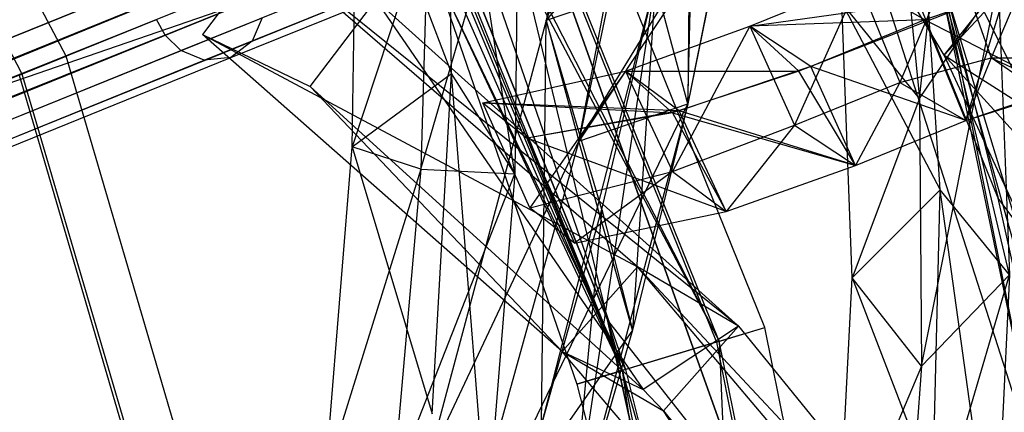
# Model space of a CAD drawing. Extents: x 5.4 to 34.8, y -14.7 to 14.7.
# Tile 204 of 251: x 31 to 33.4, y 3.6 to 4.5. Entities that reach past the tile are written whole.
import ezdxf

# ---------------------------------------------------------------- set-up
doc = ezdxf.new("R2010")
doc.units = 0
doc.header["$LTSCALE"] = 2.54
doc.layers.get('0').update_dxf_attribs({"color": 13, "linetype": 'CONTINUOUS'})

# ---------------------------------------------------------------- blocks, each defined once
blk = doc.blocks.new('BOHO_S_PM_7777_STL')
at = {"color": 0}
for p, q in [((31.1299, 4.4475, 17.1533), (30.0507, 6.5096, 17.1533)), ((31.1299, 4.4475, 17.1533), (30.0507, 6.5096, 17.1533)), ((29.9562, 6.4476, 17.3575), (31.0251, 4.4052, 17.3575)), ((29.9562, 6.4476, 17.3575), (31.0251, 4.4052, 17.3575)), ((33.3469, 4.1098, 4.4547), (32.4901, 6.2305, 4.4547)), ((33.3469, 4.1098, 4.6547), (32.4901, 6.2305, 4.4547)), ((33.3469, 4.1098, 4.4547), (32.4901, 6.2305, 4.4547)), ((33.3469, 4.1098, 4.6547), (32.4901, 6.2305, 4.4547)), ((33.3469, 4.1098, 4.6547), (32.4901, 6.2305, 4.6547)), ((33.3469, 4.1098, 4.6547), (32.4901, 6.2305, 4.6547)), ((32.7921, 3.8026, 2.1533), (31.8776, 6.066, 2.1533)), ((32.7921, 3.8026, 2.1533), (31.8776, 6.066, 2.1533)), ((31.7706, 6.0108, 1.9533), (32.6768, 3.768, 1.9533)), ((31.7706, 6.0108, 1.9533), (32.6768, 3.768, 1.9533)), ((32.6838, 3.7702, 2.3575), (31.7772, 6.0142, 2.3575)), ((32.6838, 3.7702, 2.3575), (31.7772, 6.0142, 2.3575)), ((31.5632, 5.9038, 1.9575), (32.4532, 3.701, 1.9575)), ((31.5632, 5.9038, 1.9575), (32.4532, 3.701, 1.9575)), ((31.6215, 5.7929, 15.0829), (32.4181, 3.8212, 15.0829)), ((32.4181, 3.8212, 15.0829), (31.6215, 5.7929, 14.8829)), ((31.6215, 5.7929, 14.8829), (32.4181, 3.8212, 14.8829)), ((32.4181, 3.8212, 15.0829), (31.6215, 5.7929, 14.8829)), ((31.6215, 5.7929, 15.0829), (32.4181, 3.8212, 15.0829)), ((31.6215, 5.7929, 14.8829), (32.4181, 3.8212, 14.8829)), ((32.9253, 5.783, 4.4547), (33.3469, 4.1098, 4.4547)), ((32.9253, 5.783, 4.4547), (33.3469, 4.1098, 4.4547)), ((32.9253, 5.783, 4.6547), (33.3469, 4.1098, 4.6547)), ((32.9253, 5.783, 4.6547), (33.3469, 4.1098, 4.6547)), ((32.4511, 5.5059, 13.3765), (32.2721, 4.5326, 14.5611)), ((32.4511, 5.5059, 13.3765), (32.2721, 4.5326, 14.5611)), ((32.7481, 3.4013, 15.0829), (32.0389, 5.3827, 15.0829)), ((32.0389, 5.3827, 15.0829), (32.4181, 3.8212, 15.0829)), ((32.0389, 5.3827, 15.0829), (32.4181, 3.8212, 15.0829)), ((32.0389, 5.3827, 14.8829), (32.4181, 3.8212, 14.8829)), ((32.0389, 5.3827, 14.8829), (32.4181, 3.8212, 14.8829)), ((32.0389, 5.3827, 14.8829), (32.7481, 3.4013, 14.8829)), ((32.0389, 5.3827, 14.8829), (32.7481, 3.4013, 14.8829)), ((32.0389, 5.3827, 14.8829), (32.7481, 3.4013, 15.0829)), ((32.0389, 5.3827, 14.8829), (32.7481, 3.4013, 15.0829)), ((32.7481, 3.4013, 15.0829), (32.0389, 5.3827, 15.0829)), ((33.1603, 4.3471, 12.7274), (33.2598, 5.2786, 12.0247)), ((33.1603, 4.3471, 12.7274), (33.2598, 5.2786, 12.0247)), ((32.2721, 4.5326, 14.5611), (32.5361, 5.2189, 13.3555)), ((32.2721, 4.5326, 14.5611), (32.5361, 5.2189, 13.3555)), ((32.3495, 4.2459, 14.5187), (32.5361, 5.2189, 13.3555)), ((32.3495, 4.2459, 14.5187), (32.5361, 5.2189, 13.3555)), ((32.0465, 4.4067, 15.605), (32.0377, 5.1963, 15.0511)), ((32.1974, 4.1676, 15.7051), (32.0377, 5.1963, 15.0511)), ((32.0465, 4.4067, 15.605), (32.0377, 5.1963, 15.0511)), ((32.1974, 4.1676, 15.7051), (32.0377, 5.1963, 15.0511)), ((32.6089, 4.334, 14.3964), (32.6282, 5.1188, 13.8482)), ((32.6089, 4.334, 14.3964), (32.6282, 5.1188, 13.8482)), ((32.6167, 5.0537, 13.9285), (32.6089, 4.334, 14.3964)), ((32.6167, 5.0537, 13.9285), (32.6089, 4.334, 14.3964)), ((32.374, 5.0315, 13.9815), (32.2721, 4.5326, 14.5611)), ((32.374, 5.0315, 13.9815), (32.2721, 4.5326, 14.5611)), ((32.9394, 5.0232, 12.1618), (33.4628, 3.397, 12.1618)), ((32.9394, 5.0232, 12.1618), (33.4628, 3.397, 12.1618)), ((31.8108, 4.232, 15.5429), (31.8223, 4.9978, 14.9865)), ((31.8108, 4.232, 15.5429), (31.8223, 4.9978, 14.9865)), ((31.8223, 4.9978, 14.9865), (32.0465, 4.4067, 15.605)), ((31.8223, 4.9978, 14.9865), (32.0465, 4.4067, 15.605)), ((31.9735, 4.1794, 15.5171), (32.2065, 4.976, 15.165)), ((31.9735, 4.1794, 15.5171), (32.2065, 4.976, 15.165)), ((32.2065, 4.976, 15.165), (32.1974, 4.1676, 15.7051)), ((32.2065, 4.976, 15.165), (32.1974, 4.1676, 15.7051)), ((33.0999, 4.9511, 12.0944), (33.1603, 4.3471, 12.7274)), ((33.0999, 4.9511, 12.0944), (33.1603, 4.3471, 12.7274)), ((33.2184, 4.45, 8.0828), (32.9389, 4.9151, 7.2874)), ((33.2184, 4.45, 8.0828), (32.9389, 4.9151, 7.2874)), ((32.1316, 4.8446, 2.3605), (32.6838, 3.7702, 2.3575)), ((32.1316, 4.8446, 2.3605), (32.6838, 3.7702, 2.3575)), ((32.3495, 4.2459, 14.5187), (32.7095, 4.8319, 13.8153)), ((32.3495, 4.2459, 14.5187), (32.7095, 4.8319, 13.8153)), ((32.7095, 4.8319, 13.8153), (32.6089, 4.334, 14.3964)), ((32.7095, 4.8319, 13.8153), (32.6089, 4.334, 14.3964)), ((32.1468, 4.8131, 13.8244), (31.3661, 4.4976, 15.4722)), ((32.1468, 4.8131, 13.8244), (31.3661, 4.4976, 15.4722)), ((31.5723, 4.4835, 15.5795), (32.3627, 4.8028, 13.9112)), ((31.5723, 4.4835, 15.5795), (32.3627, 4.8028, 13.9112)), ((33.2094, 4.1297, 13.2284), (33.1656, 4.8031, 12.5618)), ((33.3742, 3.928, 13.3773), (33.1656, 4.8031, 12.5618)), ((33.2094, 4.1297, 13.2284), (33.1656, 4.8031, 12.5618)), ((33.3742, 3.928, 13.3773), (33.1656, 4.8031, 12.5618)), ((32.4532, 3.701, 1.9575), (32.0094, 4.781, 2.0693)), ((32.4532, 3.701, 1.9575), (32.0094, 4.781, 2.0693)), ((32.1392, 4.7987, 2.3607), (32.6838, 3.7702, 2.3575)), ((32.1392, 4.7987, 2.3607), (32.6838, 3.7702, 2.3575)), ((31.4033, 4.4609, 15.4842), (32.1851, 4.7768, 13.8341)), ((31.4033, 4.4609, 15.4842), (32.1851, 4.7768, 13.8341)), ((31.4589, 4.4377, 15.5089), (32.2429, 4.7544, 13.8541)), ((31.4589, 4.4377, 15.5089), (32.2429, 4.7544, 13.8541)), ((31.5222, 4.4442, 15.5442), (32.3094, 4.7623, 13.8826)), ((31.5222, 4.4442, 15.5442), (32.3094, 4.7623, 13.8826)), ((31.9911, 4.7775, 15.1004), (31.8108, 4.232, 15.5429)), ((31.9911, 4.7775, 15.1004), (31.8108, 4.232, 15.5429)), ((31.9911, 4.7775, 15.1004), (31.9735, 4.1794, 15.5171)), ((31.9911, 4.7775, 15.1004), (31.9735, 4.1794, 15.5171)), ((32.6975, 4.7668, 13.8942), (32.3495, 4.2459, 14.5187)), ((32.6975, 4.7668, 13.8942), (32.3495, 4.2459, 14.5187)), ((32.6975, 4.7668, 13.8942), (32.6089, 4.334, 14.3964)), ((32.6975, 4.7668, 13.8942), (32.6089, 4.334, 14.3964)), ((32.4532, 3.701, 1.9575), (32.019, 4.7332, 2.0853)), ((32.4532, 3.701, 1.9575), (32.019, 4.7332, 2.0853)), ((32.2721, 4.5326, 14.5611), (32.4553, 4.7446, 13.9486)), ((32.2721, 4.5326, 14.5611), (32.4553, 4.7446, 13.9486)), ((32.4553, 4.7446, 13.9486), (32.3495, 4.2459, 14.5187)), ((32.4553, 4.7446, 13.9486), (32.3495, 4.2459, 14.5187)), ((32.1112, 4.7122, 2.3618), (32.4603, 3.7031, 2.3618)), ((32.1112, 4.7122, 2.3618), (32.4603, 3.7031, 2.3618)), ((31.5287, 4.7057, 15.6041), (30.4749, 4.28, 17.3705)), ((31.5287, 4.7057, 15.6041), (30.4749, 4.28, 17.3705)), ((31.6112, 4.7053, 1.6796), (31.4545, 4.4992, 1.8312)), ((31.6112, 4.7053, 1.6796), (31.4545, 4.4992, 1.8312)), ((32.489, 3.9468, 3.1935), (31.6112, 4.7053, 1.6796)), ((32.7298, 3.8064, 3.3043), (31.6112, 4.7053, 1.6796)), ((32.489, 3.9468, 3.1935), (31.6112, 4.7053, 1.6796)), ((32.7298, 3.8064, 3.3043), (31.6112, 4.7053, 1.6796)), ((32.0178, 4.6916, 2.1149), (32.4532, 3.701, 1.9575)), ((32.0178, 4.6916, 2.1149), (32.4532, 3.701, 1.9575)), ((33.2431, 4.6928, 4.6768), (33.1133, 4.3849, 4.093)), ((33.2431, 4.6928, 4.6768), (33.1133, 4.3849, 4.093)), ((33.2431, 4.6928, 4.6768), (33.3304, 4.4432, 4.8185)), ((33.2431, 4.6928, 4.6768), (33.3304, 4.4432, 4.8185)), ((33.441, 4.7047, 5.4271), (33.3304, 4.4432, 4.8185)), ((33.441, 4.7047, 5.4271), (33.3304, 4.4432, 4.8185)), ((31.5659, 4.669, 15.6161), (30.5111, 4.2428, 17.3844)), ((31.5659, 4.669, 15.6161), (30.5111, 4.2428, 17.3844)), ((31.5659, 4.669, 15.6161), (30.787, 4.3517, 16.9575)), ((31.5659, 4.669, 15.6161), (30.787, 4.3517, 16.9575)), ((33.2184, 4.45, 8.0828), (33.4017, 4.6787, 8.0189)), ((33.2184, 4.45, 8.0828), (33.4017, 4.6787, 8.0189)), ((32.4603, 3.7031, 2.3618), (32.0049, 4.6537, 2.1618)), ((32.0049, 4.6537, 2.1618), (32.345, 3.6685, 2.1618)), ((32.4603, 3.7031, 2.3618), (32.0049, 4.6537, 2.1618)), ((32.4532, 3.701, 1.9575), (32.0049, 4.6537, 2.1618)), ((32.0049, 4.6537, 2.1618), (32.345, 3.6685, 2.1618)), ((32.4532, 3.701, 1.9575), (32.0049, 4.6537, 2.1618)), ((30.2935, 4.2066, 17.2316), (31.3359, 4.6278, 15.4842)), ((30.2935, 4.2066, 17.2316), (31.3359, 4.6278, 15.4842)), ((30.8071, 4.319, 16.9574), (31.5865, 4.632, 15.6191)), ((30.8071, 4.319, 16.9574), (31.5865, 4.632, 15.6191)), ((32.2605, 3.5706, 15.5507), (32.5315, 4.6207, 14.4388)), ((32.2605, 3.5706, 15.5507), (32.5315, 4.6207, 14.4388)), ((32.5315, 4.6207, 14.4388), (32.2721, 4.5326, 14.5611)), ((32.5315, 4.6207, 14.4388), (32.2721, 4.5326, 14.5611)), ((32.5315, 4.6207, 14.4388), (32.2721, 4.5326, 14.5611)), ((32.5315, 4.6207, 14.4388), (32.2721, 4.5326, 14.5611)), ((32.3292, 3.2838, 15.4951), (32.5315, 4.6207, 14.4388)), ((32.3292, 3.2838, 15.4951), (32.5315, 4.6207, 14.4388)), ((32.4041, 4.0833, 15.0261), (32.5315, 4.6207, 14.4388)), ((32.4041, 4.0833, 15.0261), (32.5315, 4.6207, 14.4388)), ((32.5315, 4.6207, 14.4388), (32.4772, 3.7966, 14.9759)), ((32.5315, 4.6207, 14.4388), (32.4772, 3.7966, 14.9759)), ((32.6089, 4.334, 14.3964), (32.5315, 4.6207, 14.4388)), ((32.6089, 4.334, 14.3964), (32.5315, 4.6207, 14.4388)), ((32.6089, 4.334, 14.3964), (32.5315, 4.6207, 14.4388)), ((32.6089, 4.334, 14.3964), (32.5315, 4.6207, 14.4388)), ((32.7567, 4.5188, 3.2236), (33.0155, 4.6236, 3.9392)), ((32.7567, 4.5188, 3.2236), (33.0155, 4.6236, 3.9392)), ((32.7567, 4.5188, 3.2236), (33.0155, 4.6236, 3.9392)), ((33.0155, 4.6236, 3.9392), (32.863, 4.2837, 3.3782)), ((33.0155, 4.6236, 3.9392), (32.863, 4.2837, 3.3782)), ((33.1729, 4.5337, 3.6999), (33.0155, 4.6236, 3.9392)), ((33.1729, 4.5337, 3.6999), (33.0155, 4.6236, 3.9392)), ((33.0155, 4.6236, 3.9392), (33.1133, 4.3849, 4.093)), ((33.0155, 4.6236, 3.9392), (33.1133, 4.3849, 4.093)), ((33.1603, 4.3471, 12.7274), (33.3477, 4.6241, 12.7192)), ((33.1603, 4.3471, 12.7274), (33.3477, 4.6241, 12.7192)), ((33.1647, 3.7112, 13.3333), (33.3477, 4.6241, 12.7192)), ((33.1647, 3.7112, 13.3333), (33.3477, 4.6241, 12.7192)), ((33.4093, 4.616, 4.4391), (33.1729, 4.5337, 3.6999)), ((33.4093, 4.616, 4.4391), (33.1729, 4.5337, 3.6999)), ((33.4628, 3.397, 12.1618), (33.2112, 4.6168, 11.9575)), ((33.2112, 4.6168, 11.9575), (33.7025, 2.8658, 11.9575)), ((33.4628, 3.397, 12.1618), (33.2112, 4.6168, 11.9575)), ((33.2112, 4.6168, 11.9575), (33.7025, 2.8658, 11.9575)), ((33.4628, 3.397, 12.1618), (33.2181, 4.6192, 12.3618)), ((33.4628, 3.397, 12.1618), (33.2181, 4.6192, 12.3618)), ((33.5795, 3.4267, 12.3618), (33.2181, 4.6192, 12.3618)), ((33.5795, 3.4267, 12.3618), (33.2181, 4.6192, 12.3618)), ((33.3477, 4.6241, 12.7192), (33.3742, 3.928, 13.3773)), ((33.3477, 4.6241, 12.7192), (33.3742, 3.928, 13.3773)), ((30.5425, 4.1649, 17.3844), (31.5974, 4.5911, 15.6161)), ((30.5425, 4.1649, 17.3844), (31.5974, 4.5911, 15.6161)), ((30.8071, 4.319, 16.9574), (31.5974, 4.5911, 15.6161)), ((30.8071, 4.319, 16.9574), (31.5974, 4.5911, 15.6161)), ((30.8166, 4.2782, 16.9575), (31.5974, 4.5911, 15.6161)), ((30.8166, 4.2782, 16.9575), (31.5974, 4.5911, 15.6161)), ((32.7567, 4.5188, 3.2236), (33.3661, 4.6041, 4.2956)), ((32.7567, 4.5188, 3.2236), (33.3661, 4.6041, 4.2956)), ((33.3661, 4.6041, 4.2956), (32.9015, 4.4226, 2.9788)), ((33.3661, 4.6041, 4.2956), (32.9015, 4.4226, 2.9788)), ((33.2706, 4.295, 3.8537), (33.3661, 4.6041, 4.2956)), ((33.2706, 4.295, 3.8537), (33.3661, 4.6041, 4.2956)), ((31.3346, 4.5755, 15.4722), (30.2933, 4.1548, 17.2177)), ((31.3346, 4.5755, 15.4722), (30.2933, 4.1548, 17.2177)), ((31.7103, 4.3755, 1.9274), (31.867, 4.5815, 1.7759)), ((31.7103, 4.3755, 1.9274), (31.867, 4.5815, 1.7759)), ((31.867, 4.5815, 1.7759), (32.5031, 3.656, 3.3417)), ((31.867, 4.5815, 1.7759), (32.5031, 3.656, 3.3417)), ((31.867, 4.5815, 1.7759), (32.7298, 3.8064, 3.3043)), ((31.867, 4.5815, 1.7759), (32.7298, 3.8064, 3.3043)), ((33.1603, 4.3471, 12.7274), (32.9756, 4.5744, 12.5216)), ((33.1603, 4.3471, 12.7274), (32.9756, 4.5744, 12.5216)), ((33.0001, 3.9208, 13.1771), (32.9756, 4.5744, 12.5216)), ((32.9756, 4.5744, 12.5216), (33.2094, 4.1297, 13.2284)), ((32.9756, 4.5744, 12.5216), (33.2094, 4.1297, 13.2284)), ((33.0001, 3.9208, 13.1771), (32.9756, 4.5744, 12.5216)), ((33.3141, 4.5518, 7.8345), (33.2184, 4.45, 8.0828)), ((33.3141, 4.5518, 7.8345), (33.2184, 4.45, 8.0828)), ((33.3141, 4.5518, 7.8345), (33.5447, 4.0913, 8.5819)), ((33.3141, 4.5518, 7.8345), (33.5447, 4.0913, 8.5819)), ((30.3045, 4.114, 17.2142), (31.3455, 4.5346, 15.4692)), ((30.3045, 4.114, 17.2142), (31.3455, 4.5346, 15.4692)), ((30.5424, 4.1131, 17.3705), (31.5961, 4.5388, 15.6041)), ((30.5424, 4.1131, 17.3705), (31.5961, 4.5388, 15.6041)), ((31.3661, 4.4976, 15.4722), (31.3455, 4.5346, 15.4692)), ((31.3661, 4.4976, 15.4722), (31.3455, 4.5346, 15.4692)), ((31.5961, 4.5388, 15.6041), (31.5723, 4.4835, 15.5795)), ((31.5961, 4.5388, 15.6041), (31.5723, 4.4835, 15.5795)), ((32.2721, 4.5326, 14.5611), (31.991, 3.4863, 15.6523)), ((32.2721, 4.5326, 14.5611), (31.991, 3.4863, 15.6523)), ((32.2605, 3.5706, 15.5507), (32.2721, 4.5326, 14.5611)), ((32.2605, 3.5706, 15.5507), (32.2721, 4.5326, 14.5611)), ((32.2605, 3.5706, 15.5507), (32.2721, 4.5326, 14.5611)), ((32.2721, 4.5326, 14.5611), (32.3495, 4.2459, 14.5187)), ((32.2721, 4.5326, 14.5611), (32.3495, 4.2459, 14.5187)), ((32.4041, 4.0833, 15.0261), (32.2721, 4.5326, 14.5611)), ((32.4041, 4.0833, 15.0261), (32.2721, 4.5326, 14.5611)), ((32.2721, 4.5326, 14.5611), (32.3495, 4.2459, 14.5187)), ((33.1729, 4.5337, 3.6999), (32.7567, 4.5188, 3.2236)), ((33.1729, 4.5337, 3.6999), (32.7567, 4.5188, 3.2236)), ((33.1729, 4.5337, 3.6999), (32.9015, 4.4226, 2.9788)), ((33.1729, 4.5337, 3.6999), (32.9015, 4.4226, 2.9788)), ((33.4966, 4.3664, 4.5808), (33.1729, 4.5337, 3.6999)), ((33.4966, 4.3664, 4.5808), (33.1729, 4.5337, 3.6999)), ((33.2706, 4.295, 3.8537), (33.1729, 4.5337, 3.6999)), ((33.2706, 4.295, 3.8537), (33.1729, 4.5337, 3.6999)), ((31.3661, 4.4976, 15.4722), (30.3248, 4.0769, 17.2177)), ((31.3661, 4.4976, 15.4722), (30.3248, 4.0769, 17.2177)), ((31.4033, 4.4609, 15.4842), (31.3661, 4.4976, 15.4722)), ((31.4033, 4.4609, 15.4842), (31.3661, 4.4976, 15.4722)), ((32.3104, 3.7456, 3.3265), (31.4545, 4.4992, 1.8312)), ((31.4545, 4.4992, 1.8312), (31.7103, 4.3755, 1.9274)), ((31.4545, 4.4992, 1.8312), (32.489, 3.9468, 3.1935)), ((31.4545, 4.4992, 1.8312), (32.489, 3.9468, 3.1935)), ((32.3104, 3.7456, 3.3265), (31.4545, 4.4992, 1.8312)), ((31.4545, 4.4992, 1.8312), (31.7103, 4.3755, 1.9274)), ((32.4605, 4.4119, 2.5329), (32.7567, 4.5188, 3.2236)), ((32.4605, 4.4119, 2.5329), (32.7567, 4.5188, 3.2236)), ((32.4605, 4.4119, 2.5329), (32.7567, 4.5188, 3.2236)), ((32.7567, 4.5188, 3.2236), (32.5721, 4.1732, 2.6769)), ((32.7567, 4.5188, 3.2236), (32.5721, 4.1732, 2.6769)), ((32.9015, 4.4226, 2.9788), (32.7567, 4.5188, 3.2236)), ((32.9015, 4.4226, 2.9788), (32.7567, 4.5188, 3.2236)), ((32.7567, 4.5188, 3.2236), (32.863, 4.2837, 3.3782)), ((32.7567, 4.5188, 3.2236), (32.863, 4.2837, 3.3782)), ((32.7567, 4.5188, 3.2236), (32.8733, 4.4117, 2.9104)), ((32.7567, 4.5188, 3.2236), (32.8733, 4.4117, 2.9104)), ((32.9015, 4.4226, 2.9788), (32.7567, 4.5188, 3.2236)), ((32.9015, 4.4226, 2.9788), (32.7567, 4.5188, 3.2236)), ((30.5209, 4.0587, 17.3419), (31.5723, 4.4835, 15.5795)), ((30.5209, 4.0587, 17.3419), (31.5723, 4.4835, 15.5795)), ((31.5723, 4.4835, 15.5795), (31.5222, 4.4442, 15.5442)), ((31.5723, 4.4835, 15.5795), (31.5222, 4.4442, 15.5442)), ((30.3609, 4.0397, 17.2316), (31.4033, 4.4609, 15.4842)), ((30.3609, 4.0397, 17.2316), (31.4033, 4.4609, 15.4842)), ((31.4589, 4.4377, 15.5089), (31.4033, 4.4609, 15.4842)), ((31.4589, 4.4377, 15.5089), (31.4033, 4.4609, 15.4842)), ((33.5447, 4.0913, 8.5819), (33.2184, 4.45, 8.0828)), ((33.5447, 4.0913, 8.5819), (33.2184, 4.45, 8.0828)), ((33.4482, 3.956, 8.8692), (33.2184, 4.45, 8.0828)), ((33.2184, 4.45, 8.0828), (33.6418, 4.1799, 8.8201)), ((33.2184, 4.45, 8.0828), (33.6418, 4.1799, 8.8201)), ((33.4482, 3.956, 8.8692), (33.2184, 4.45, 8.0828)), ((30.4141, 4.0156, 17.2602), (31.4589, 4.4377, 15.5089)), ((30.4141, 4.0156, 17.2602), (31.4589, 4.4377, 15.5089)), ((30.4741, 4.0208, 17.3011), (31.5222, 4.4442, 15.5442)), ((30.4741, 4.0208, 17.3011), (31.5222, 4.4442, 15.5442)), ((31.0183, 4.4024, 16.9533), (31.1299, 4.4475, 17.1533)), ((31.0183, 4.4024, 16.9533), (31.1299, 4.4475, 17.1533)), ((31.0251, 4.4052, 17.3575), (31.1299, 4.4475, 17.1533)), ((31.0251, 4.4052, 17.3575), (31.1299, 4.4475, 17.1533)), ((31.786, 2.2145, 17.1533), (31.1299, 4.4475, 17.1533)), ((31.786, 2.2145, 17.1533), (31.1299, 4.4475, 17.1533)), ((31.5222, 4.4442, 15.5442), (31.4589, 4.4377, 15.5089)), ((31.5222, 4.4442, 15.5442), (31.4589, 4.4377, 15.5089)), ((33.1133, 4.3849, 4.093), (33.3304, 4.4432, 4.8185)), ((33.1133, 4.3849, 4.093), (33.3304, 4.4432, 4.8185)), ((33.3304, 4.4432, 4.8185), (33.2706, 4.295, 3.8537)), ((33.3304, 4.4432, 4.8185), (33.2706, 4.295, 3.8537)), ((33.3304, 4.4432, 4.8185), (33.2706, 4.295, 3.8537)), ((33.3304, 4.4432, 4.8185), (33.5183, 4.444, 5.554)), ((33.3304, 4.4432, 4.8185), (33.5183, 4.444, 5.554)), ((33.3304, 4.4432, 4.8185), (33.4966, 4.3664, 4.5808)), ((33.3304, 4.4432, 4.8185), (33.4966, 4.3664, 4.5808)), ((33.4555, 4.357, 4.4402), (33.3304, 4.4432, 4.8185)), ((33.4555, 4.357, 4.4402), (33.3304, 4.4432, 4.8185)), ((33.3304, 4.4432, 4.8185), (33.4966, 4.3664, 4.5808)), ((30.8087, 4.3177, 17.3618), (31.0251, 4.4052, 17.3575)), ((30.8087, 4.3177, 17.3618), (31.0251, 4.4052, 17.3575)), ((31.0251, 4.4052, 17.3575), (31.675, 2.1934, 17.3575)), ((31.0251, 4.4052, 17.3575), (31.675, 2.1934, 17.3575)), ((31.8108, 4.232, 15.5429), (32.0465, 4.4067, 15.605)), ((31.8108, 4.232, 15.5429), (32.0465, 4.4067, 15.605)), ((32.0006, 3.5979, 16.135), (32.0465, 4.4067, 15.605)), ((32.0006, 3.5979, 16.135), (32.0465, 4.4067, 15.605)), ((32.1314, 3.3421, 16.2209), (32.0465, 4.4067, 15.605)), ((32.1314, 3.3421, 16.2209), (32.0465, 4.4067, 15.605)), ((32.1974, 4.1676, 15.7051), (32.0465, 4.4067, 15.605)), ((32.1974, 4.1676, 15.7051), (32.0465, 4.4067, 15.605)), ((32.121, 4.3369, 1.8693), (32.4605, 4.4119, 2.5329)), ((32.121, 4.3369, 1.8693), (32.4605, 4.4119, 2.5329)), ((32.121, 4.3369, 1.8693), (32.4605, 4.4119, 2.5329)), ((32.4605, 4.4119, 2.5329), (32.2335, 4.0873, 1.9921)), ((32.4605, 4.4119, 2.5329), (32.2335, 4.0873, 1.9921)), ((32.5884, 4.3175, 2.2784), (32.4605, 4.4119, 2.5329)), ((32.5884, 4.3175, 2.2784), (32.4605, 4.4119, 2.5329)), ((32.4605, 4.4119, 2.5329), (32.5721, 4.1732, 2.6769)), ((32.4605, 4.4119, 2.5329), (32.5721, 4.1732, 2.6769)), ((32.4605, 4.4119, 2.5329), (32.5722, 4.3132, 2.2453)), ((32.4605, 4.4119, 2.5329), (32.5722, 4.3132, 2.2453)), ((32.4605, 4.4119, 2.5329), (32.8733, 4.4117, 2.9104)), ((32.4605, 4.4119, 2.5329), (32.8733, 4.4117, 2.9104)), ((32.8733, 4.4117, 2.9104), (32.5722, 4.3132, 2.2453)), ((32.8733, 4.4117, 2.9104), (32.5722, 4.3132, 2.2453)), ((32.9015, 4.4226, 2.9788), (32.5884, 4.3175, 2.2784)), ((32.9015, 4.4226, 2.9788), (32.5884, 4.3175, 2.2784)), ((32.9015, 4.4226, 2.9788), (32.8733, 4.4117, 2.9104)), ((32.9015, 4.4226, 2.9788), (32.8733, 4.4117, 2.9104)), ((33.0078, 4.1876, 3.1333), (32.8733, 4.4117, 2.9104)), ((33.0078, 4.1876, 3.1333), (32.8733, 4.4117, 2.9104)), ((33.2706, 4.295, 3.8537), (32.9015, 4.4226, 2.9788)), ((33.2706, 4.295, 3.8537), (32.9015, 4.4226, 2.9788)), ((33.0078, 4.1876, 3.1333), (32.9015, 4.4226, 2.9788)), ((33.0078, 4.1876, 3.1333), (32.9015, 4.4226, 2.9788)), ((33.2706, 4.295, 3.8537), (32.9015, 4.4226, 2.9788)), ((33.0078, 4.1876, 3.1333), (32.9015, 4.4226, 2.9788)), ((31.0183, 4.4024, 16.9533), (31.6677, 2.192, 16.9533)), ((31.0183, 4.4024, 16.9533), (31.6677, 2.192, 16.9533)), ((32.863, 4.2837, 3.3782), (33.1133, 4.3849, 4.093)), ((32.863, 4.2837, 3.3782), (33.1133, 4.3849, 4.093)), ((33.1133, 4.3849, 4.093), (33.0078, 4.1876, 3.1333)), ((33.1133, 4.3849, 4.093), (33.0078, 4.1876, 3.1333)), ((33.1133, 4.3849, 4.093), (33.2706, 4.295, 3.8537)), ((33.1133, 4.3849, 4.093), (33.2706, 4.295, 3.8537)), ((31.7103, 4.3755, 1.9274), (32.3104, 3.7456, 3.3265)), ((31.7103, 4.3755, 1.9274), (32.3104, 3.7456, 3.3265)), ((31.7103, 4.3755, 1.9274), (32.5031, 3.656, 3.3417)), ((31.7103, 4.3755, 1.9274), (32.5031, 3.656, 3.3417)), ((33.2706, 4.295, 3.8537), (33.4966, 4.3664, 4.5808)), ((33.2706, 4.295, 3.8537), (33.4966, 4.3664, 4.5808)), ((33.2706, 4.295, 3.8537), (33.4555, 4.357, 4.4402)), ((33.2706, 4.295, 3.8537), (33.4555, 4.357, 4.4402)), ((32.0597, 3.1996, 15.5967), (32.6089, 4.334, 14.3964)), ((32.0597, 3.1996, 15.5967), (32.6089, 4.334, 14.3964)), ((32.2335, 4.0873, 1.9921), (32.121, 4.3369, 1.8693)), ((32.121, 4.3369, 1.8693), (32.2267, 4.2527, 1.6015)), ((32.5884, 4.3175, 2.2784), (32.121, 4.3369, 1.8693)), ((32.5884, 4.3175, 2.2784), (32.121, 4.3369, 1.8693)), ((32.121, 4.3369, 1.8693), (32.2267, 4.2527, 1.6015)), ((32.2335, 4.0873, 1.9921), (32.121, 4.3369, 1.8693)), ((32.121, 4.3369, 1.8693), (32.2267, 4.2527, 1.6015)), ((32.121, 4.3369, 1.8693), (32.5722, 4.3132, 2.2453)), ((32.121, 4.3369, 1.8693), (32.5722, 4.3132, 2.2453)), ((32.6089, 4.334, 14.3964), (32.3292, 3.2838, 15.4951)), ((32.6089, 4.334, 14.3964), (32.3292, 3.2838, 15.4951)), ((32.3495, 4.2459, 14.5187), (32.6089, 4.334, 14.3964)), ((32.3495, 4.2459, 14.5187), (32.6089, 4.334, 14.3964)), ((32.3495, 4.2459, 14.5187), (32.6089, 4.334, 14.3964)), ((32.3495, 4.2459, 14.5187), (32.6089, 4.334, 14.3964)), ((32.6089, 4.334, 14.3964), (32.4772, 3.7966, 14.9759)), ((32.6089, 4.334, 14.3964), (32.4772, 3.7966, 14.9759)), ((33.1603, 4.3471, 12.7274), (33.0001, 3.9208, 13.1771)), ((33.1603, 4.3471, 12.7274), (33.0001, 3.9208, 13.1771)), ((33.1603, 4.3471, 12.7274), (33.1647, 3.7112, 13.3333)), ((33.1603, 4.3471, 12.7274), (33.1647, 3.7112, 13.3333)), ((32.5884, 4.3175, 2.2784), (32.2267, 4.2527, 1.6015)), ((32.5884, 4.3175, 2.2784), (32.2267, 4.2527, 1.6015)), ((32.5722, 4.3132, 2.2453), (32.2267, 4.2527, 1.6015)), ((32.5722, 4.3132, 2.2453), (32.2267, 4.2527, 1.6015)), ((32.5722, 4.3132, 2.2453), (32.7, 4.0787, 2.4225)), ((32.5722, 4.3132, 2.2453), (32.7, 4.0787, 2.4225)), ((32.5722, 4.3132, 2.2453), (33.0078, 4.1876, 3.1333)), ((32.5722, 4.3132, 2.2453), (33.0078, 4.1876, 3.1333)), ((33.0078, 4.1876, 3.1333), (32.5884, 4.3175, 2.2784)), ((33.0078, 4.1876, 3.1333), (32.5884, 4.3175, 2.2784)), ((32.7, 4.0787, 2.4225), (32.5884, 4.3175, 2.2784)), ((32.7, 4.0787, 2.4225), (32.5884, 4.3175, 2.2784)), ((33.0078, 4.1876, 3.1333), (33.2706, 4.295, 3.8537)), ((33.0078, 4.1876, 3.1333), (33.2706, 4.295, 3.8537)), ((32.5721, 4.1732, 2.6769), (32.863, 4.2837, 3.3782)), ((32.5721, 4.1732, 2.6769), (32.863, 4.2837, 3.3782)), ((32.863, 4.2837, 3.3782), (32.7, 4.0787, 2.4225)), ((32.863, 4.2837, 3.3782), (32.7, 4.0787, 2.4225)), ((32.863, 4.2837, 3.3782), (33.0078, 4.1876, 3.1333)), ((32.863, 4.2837, 3.3782), (33.0078, 4.1876, 3.1333)), ((31.991, 3.4863, 15.6523), (32.3495, 4.2459, 14.5187)), ((31.991, 3.4863, 15.6523), (32.3495, 4.2459, 14.5187)), ((32.3495, 4.2459, 14.5187), (32.0597, 3.1996, 15.5967)), ((32.3495, 4.2459, 14.5187), (32.0597, 3.1996, 15.5967)), ((32.3495, 4.2459, 14.5187), (32.0597, 3.1996, 15.5967)), ((32.2267, 4.2527, 1.6015), (32.3392, 4.0031, 1.7243)), ((32.7, 4.0787, 2.4225), (32.2267, 4.2527, 1.6015)), ((32.7, 4.0787, 2.4225), (32.2267, 4.2527, 1.6015)), ((32.2267, 4.2527, 1.6015), (32.3392, 4.0031, 1.7243)), ((32.7, 4.0787, 2.4225), (32.2267, 4.2527, 1.6015)), ((32.4772, 3.7966, 14.9759), (32.3495, 4.2459, 14.5187)), ((32.4772, 3.7966, 14.9759), (32.3495, 4.2459, 14.5187)), ((31.7467, 3.4489, 16.0784), (31.8108, 4.232, 15.5429)), ((31.7467, 3.4489, 16.0784), (31.8108, 4.232, 15.5429)), ((31.9735, 4.1794, 15.5171), (31.8108, 4.232, 15.5429)), ((31.9735, 4.1794, 15.5171), (31.8108, 4.232, 15.5429)), ((31.8108, 4.232, 15.5429), (32.0006, 3.5979, 16.135)), ((31.8108, 4.232, 15.5429), (32.0006, 3.5979, 16.135)), ((31.9735, 4.1794, 15.5171), (31.7467, 3.4489, 16.0784)), ((31.9735, 4.1794, 15.5171), (31.7467, 3.4489, 16.0784)), ((31.9735, 4.1794, 15.5171), (31.9083, 3.4321, 16.0113)), ((31.9735, 4.1794, 15.5171), (31.9083, 3.4321, 16.0113)), ((31.9735, 4.1794, 15.5171), (32.1974, 4.1676, 15.7051)), ((31.9735, 4.1794, 15.5171), (32.1974, 4.1676, 15.7051)), ((32.2335, 4.0873, 1.9921), (32.5721, 4.1732, 2.6769)), ((32.2335, 4.0873, 1.9921), (32.5721, 4.1732, 2.6769)), ((32.5721, 4.1732, 2.6769), (32.3392, 4.0031, 1.7243)), ((32.5721, 4.1732, 2.6769), (32.3392, 4.0031, 1.7243)), ((32.5721, 4.1732, 2.6769), (32.7, 4.0787, 2.4225)), ((32.5721, 4.1732, 2.6769), (32.7, 4.0787, 2.4225)), ((32.7, 4.0787, 2.4225), (33.0078, 4.1876, 3.1333)), ((32.7, 4.0787, 2.4225), (33.0078, 4.1876, 3.1333)), ((32.7, 4.0787, 2.4225), (33.0078, 4.1876, 3.1333)), ((31.9083, 3.4321, 16.0113), (32.1974, 4.1676, 15.7051)), ((31.9083, 3.4321, 16.0113), (32.1974, 4.1676, 15.7051)), ((32.1974, 4.1676, 15.7051), (32.1314, 3.3421, 16.2209)), ((32.1974, 4.1676, 15.7051), (32.1314, 3.3421, 16.2209)), ((33.0001, 3.9208, 13.1771), (33.2094, 4.1297, 13.2284)), ((33.0001, 3.9208, 13.1771), (33.2094, 4.1297, 13.2284)), ((33.1918, 3.4223, 13.8644), (33.2094, 4.1297, 13.2284)), ((33.1918, 3.4223, 13.8644), (33.2094, 4.1297, 13.2284)), ((33.3383, 3.2001, 14.0031), (33.2094, 4.1297, 13.2284)), ((33.3383, 3.2001, 14.0031), (33.2094, 4.1297, 13.2284)), ((33.3742, 3.928, 13.3773), (33.2094, 4.1297, 13.2284)), ((33.3742, 3.928, 13.3773), (33.2094, 4.1297, 13.2284)), ((33.6872, 3.6543, 4.4547), (33.3469, 4.1098, 4.4547)), ((33.6872, 3.6543, 4.4547), (33.3469, 4.1098, 4.4547)), ((33.843, 1.877, 4.4547), (33.3469, 4.1098, 4.4547)), ((33.843, 1.877, 4.6547), (33.3469, 4.1098, 4.4547)), ((33.843, 1.877, 4.4547), (33.3469, 4.1098, 4.4547)), ((33.843, 1.877, 4.6547), (33.3469, 4.1098, 4.4547)), ((33.843, 1.877, 4.6547), (33.3469, 4.1098, 4.6547)), ((33.3469, 4.1098, 4.6547), (33.3469, 4.1098, 4.4547)), ((33.3469, 4.1098, 4.6547), (33.3469, 4.1098, 4.4547)), ((33.6872, 3.6543, 4.6547), (33.3469, 4.1098, 4.6547)), ((33.843, 1.877, 4.6547), (33.3469, 4.1098, 4.6547)), ((33.6872, 3.6543, 4.6547), (33.3469, 4.1098, 4.6547)), ((32.3392, 4.0031, 1.7243), (32.2335, 4.0873, 1.9921)), ((32.3392, 4.0031, 1.7243), (32.2335, 4.0873, 1.9921)), ((32.2605, 3.5706, 15.5507), (32.4041, 4.0833, 15.0261)), ((32.2605, 3.5706, 15.5507), (32.4041, 4.0833, 15.0261)), ((32.4041, 4.0833, 15.0261), (32.3292, 3.2838, 15.4951)), ((32.4041, 4.0833, 15.0261), (32.3292, 3.2838, 15.4951)), ((32.3392, 4.0031, 1.7243), (32.7, 4.0787, 2.4225)), ((32.3392, 4.0031, 1.7243), (32.7, 4.0787, 2.4225)), ((32.4041, 4.0833, 15.0261), (32.4772, 3.7966, 14.9759)), ((32.4041, 4.0833, 15.0261), (32.4772, 3.7966, 14.9759)), ((32.3104, 3.7456, 3.3265), (32.489, 3.9468, 3.1935)), ((32.3104, 3.7456, 3.3265), (32.489, 3.9468, 3.1935)), ((33.2243, 3.0803, 4.7773), (32.489, 3.9468, 3.1935)), ((33.4481, 2.9235, 4.9012), (32.489, 3.9468, 3.1935)), ((33.2243, 3.0803, 4.7773), (32.489, 3.9468, 3.1935)), ((33.4481, 2.9235, 4.9012), (32.489, 3.9468, 3.1935)), ((32.7298, 3.8064, 3.3043), (32.489, 3.9468, 3.1935)), ((32.7298, 3.8064, 3.3043), (32.489, 3.9468, 3.1935)), ((32.9645, 3.2356, 13.8053), (33.0001, 3.9208, 13.1771)), ((32.9645, 3.2356, 13.8053), (33.0001, 3.9208, 13.1771)), ((33.1647, 3.7112, 13.3333), (33.0001, 3.9208, 13.1771)), ((33.1647, 3.7112, 13.3333), (33.0001, 3.9208, 13.1771)), ((33.0001, 3.9208, 13.1771), (33.1918, 3.4223, 13.8644)), ((33.0001, 3.9208, 13.1771), (33.1918, 3.4223, 13.8644)), ((33.1151, 3.0495, 13.9135), (33.3742, 3.928, 13.3773)), ((33.1151, 3.0495, 13.9135), (33.3742, 3.928, 13.3773)), ((33.1647, 3.7112, 13.3333), (33.3742, 3.928, 13.3773)), ((33.1647, 3.7112, 13.3333), (33.3742, 3.928, 13.3773)), ((33.3742, 3.928, 13.3773), (33.3383, 3.2001, 14.0031)), ((33.3742, 3.928, 13.3773), (33.3383, 3.2001, 14.0031)), ((32.7481, 3.4013, 15.0829), (32.4181, 3.8212, 15.0829)), ((32.4181, 3.8212, 15.0829), (33.1302, 1.3319, 15.0829)), ((32.7481, 3.4013, 15.0829), (32.4181, 3.8212, 15.0829)), ((32.4181, 3.8212, 15.0829), (33.1302, 1.3319, 15.0829)), ((32.4181, 3.8212, 15.0829), (32.8794, 1.7452, 15.0829)), ((32.8794, 1.7452, 15.0829), (32.4181, 3.8212, 14.8829)), ((32.4181, 3.8212, 14.8829), (32.8794, 1.7452, 14.8829)), ((32.8794, 1.7452, 15.0829), (32.4181, 3.8212, 14.8829)), ((32.4181, 3.8212, 15.0829), (32.8794, 1.7452, 15.0829)), ((32.4181, 3.8212, 15.0829), (32.4181, 3.8212, 14.8829)), ((32.4181, 3.8212, 15.0829), (32.4181, 3.8212, 14.8829)), ((32.7481, 3.4013, 14.8829), (32.4181, 3.8212, 14.8829)), ((32.7481, 3.4013, 14.8829), (32.4181, 3.8212, 14.8829)), ((32.4181, 3.8212, 14.8829), (32.8794, 1.7452, 14.8829)), ((32.4772, 3.7966, 14.9759), (32.0597, 3.1996, 15.5967)), ((32.4772, 3.7966, 14.9759), (32.0597, 3.1996, 15.5967)), ((32.4772, 3.7966, 14.9759), (32.3292, 3.2838, 15.4951)), ((32.4772, 3.7966, 14.9759), (32.3292, 3.2838, 15.4951)), ((32.7298, 3.8064, 3.3043), (32.5031, 3.656, 3.3417)), ((32.7298, 3.8064, 3.3043), (32.5031, 3.656, 3.3417)), ((32.7298, 3.8064, 3.3043), (32.5512, 3.6052, 3.4373)), ((32.7298, 3.8064, 3.3043), (32.5512, 3.6052, 3.4373)), ((32.6768, 3.768, 1.9533), (32.7921, 3.8026, 2.1533)), ((32.6768, 3.768, 1.9533), (32.7921, 3.8026, 2.1533)), ((32.6838, 3.7702, 2.3575), (32.7921, 3.8026, 2.1533)), ((32.6838, 3.7702, 2.3575), (32.7921, 3.8026, 2.1533)), ((32.7298, 3.8064, 3.3043), (33.4481, 2.9235, 4.9012)), ((32.7298, 3.8064, 3.3043), (33.4481, 2.9235, 4.9012)), ((33.2751, 1.4098, 2.1533), (32.7921, 3.8026, 2.1533)), ((33.2751, 1.4098, 2.1533), (32.7921, 3.8026, 2.1533)), ((32.6768, 3.768, 1.9533), (32.4532, 3.701, 1.9575)), ((32.6768, 3.768, 1.9533), (32.4532, 3.701, 1.9575)), ((32.6838, 3.7702, 2.3575), (32.4603, 3.7031, 2.3618)), ((32.6838, 3.7702, 2.3575), (32.4603, 3.7031, 2.3618)), ((32.6768, 3.768, 1.9533), (33.1554, 1.3969, 1.9533)), ((32.6768, 3.768, 1.9533), (33.1554, 1.3969, 1.9533)), ((33.1627, 1.3977, 2.3575), (32.6838, 3.7702, 2.3575)), ((32.6838, 3.7702, 2.3575), (32.7284, 2.6507, 2.3618)), ((32.6838, 3.7702, 2.3575), (32.7284, 2.6507, 2.3618)), ((33.1627, 1.3977, 2.3575), (32.6838, 3.7702, 2.3575)), ((32.9456, 2.9972, 4.6944), (32.3104, 3.7456, 3.3265)), ((32.3104, 3.7456, 3.3265), (32.5512, 3.6052, 3.4373)), ((32.3104, 3.7456, 3.3265), (32.5512, 3.6052, 3.4373)), ((32.3104, 3.7456, 3.3265), (32.5031, 3.656, 3.3417)), ((32.3104, 3.7456, 3.3265), (32.5031, 3.656, 3.3417)), ((32.9456, 2.9972, 4.6944), (32.3104, 3.7456, 3.3265)), ((32.4603, 3.7031, 2.3618), (32.345, 3.6685, 2.1618)), ((32.4603, 3.7031, 2.3618), (32.345, 3.6685, 2.1618)), ((32.345, 3.6685, 2.1618), (32.4532, 3.701, 1.9575)), ((32.345, 3.6685, 2.1618), (32.4532, 3.701, 1.9575)), ((32.6106, 2.6259, 2.1618), (32.4532, 3.701, 1.9575)), ((32.4532, 3.701, 1.9575), (32.9233, 1.3721, 1.9575)), ((32.6106, 2.6259, 2.1618), (32.4532, 3.701, 1.9575)), ((32.4532, 3.701, 1.9575), (32.9233, 1.3721, 1.9575)), ((32.4603, 3.7031, 2.3618), (32.7284, 2.6507, 2.3618)), ((32.4603, 3.7031, 2.3618), (32.7284, 2.6507, 2.3618)), ((33.1647, 3.7112, 13.3333), (32.9645, 3.2356, 13.8053)), ((33.1647, 3.7112, 13.3333), (32.9645, 3.2356, 13.8053)), ((33.1647, 3.7112, 13.3333), (33.1151, 3.0495, 13.9135)), ((33.1647, 3.7112, 13.3333), (33.1151, 3.0495, 13.9135)), ((32.345, 3.6685, 2.1618), (32.6106, 2.6259, 2.1618)), ((32.345, 3.6685, 2.1618), (32.6106, 2.6259, 2.1618)), ((32.5031, 3.656, 3.3417), (32.5512, 3.6052, 3.4373)), ((32.5031, 3.656, 3.3417), (32.5512, 3.6052, 3.4373)), ((32.9456, 2.9972, 4.6944), (32.5512, 3.6052, 3.4373)), ((32.5512, 3.6052, 3.4373), (33.1717, 2.8424, 4.8168)), ((32.9456, 2.9972, 4.6944), (32.5512, 3.6052, 3.4373)), ((32.5512, 3.6052, 3.4373), (33.1717, 2.8424, 4.8168))]:
    blk.add_line(p, q, dxfattribs=at)

msp = doc.modelspace()

# ---------------------------------------------------------------- block references
at = {"color": 0}
msp.add_blockref('BOHO_S_PM_7777_STL', (0, 0), dxfattribs=at)

doc.saveas('drawing.dxf')
